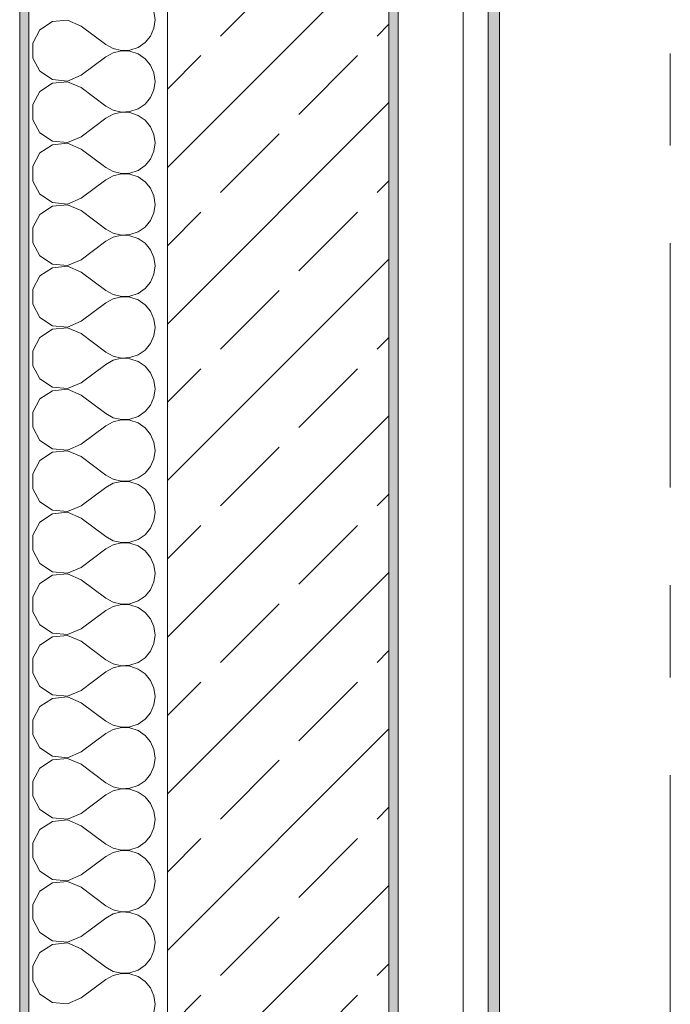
# Model space of a CAD drawing. Header units: metres. Extents: x -3.6 to 85.2, y -11 to 16.8.
# Tile 95 of 256: x -0.2 to 0.5, y 9.6 to 10.7. Entities that reach past the tile are written whole.
import ezdxf

# ---------------------------------------------------------------- set-up
doc = ezdxf.new("R2010")
doc.units = ezdxf.units.M
doc.header["$MEASUREMENT"] = 0
doc.linetypes.add('Strichlinie doppelt', pattern=[0.546806, 0.264583, -0.105833, 0.070556, -0.105833])
for name, color, linetype in [('451 - Universal.Achsen Raster', 7, 'Continuous'), ('604 - Struktur.Wand Aussen', 7, 'Continuous'), ('Neubau_653 - Abdeckung.TB Verkofferung', 7, 'Continuous')]:
    doc.layers.add(name, color=color, linetype=linetype)
pattern_1 = [(45, (0, 0), (-0.01767767, 0.01767767), [0, -0.025])]

# ---------------------------------------------------------------- blocks, each defined once
blk = doc.blocks.new('*X59')
at = {"layer": '604 - Struktur.Wand Aussen', "color": 7, "linetype": 'Continuous', "lineweight": 5}
for p, q in [((-0.0283, 10.6667), (-0.0296, 10.6758)), ((-0.1395, 10.6648), (-0.153, 10.6558)), ((-0.1233, 10.6663), (-0.1395, 10.6648)), ((-0.1083, 10.66), (-0.1233, 10.6663)), ((-0.1083, 10.66), (-0.0817, 10.64)), ((-0.0296, 10.6576), (-0.0283, 10.6667)), ((-0.153, 10.6558), (-0.1607, 10.6415)), ((-0.0392, 10.6421), (-0.0333, 10.6491)), ((-0.0333, 10.6491), (-0.0296, 10.6576)), ((-0.1607, 10.6415), (-0.1607, 10.6252)), ((-0.0817, 10.64), (-0.0736, 10.6355)), ((-0.0468, 10.6369), (-0.0392, 10.6421)), ((-0.0736, 10.6311), (-0.0817, 10.6267)), ((-0.0736, 10.6355), (-0.0647, 10.6335)), ((-0.0647, 10.6332), (-0.0736, 10.6311)), ((-0.0647, 10.6335), (-0.0555, 10.6339)), ((-0.0555, 10.6328), (-0.0647, 10.6332)), ((-0.0555, 10.6339), (-0.0468, 10.6369)), ((-0.0468, 10.6298), (-0.0555, 10.6328)), ((-0.0392, 10.6246), (-0.0468, 10.6298)), ((-0.1607, 10.6252), (-0.153, 10.6109)), ((-0.1083, 10.6067), (-0.0817, 10.6267)), ((-0.0333, 10.6175), (-0.0392, 10.6246)), ((-0.0296, 10.6091), (-0.0333, 10.6175)), ((-0.153, 10.6109), (-0.1395, 10.6019)), ((-0.1233, 10.6004), (-0.1083, 10.6067)), ((-0.0283, 10.6), (-0.0296, 10.6091)), ((-0.1395, 10.5981), (-0.153, 10.5891)), ((-0.1395, 10.6019), (-0.1233, 10.6004)), ((-0.1233, 10.5996), (-0.1395, 10.5981)), ((-0.1083, 10.5933), (-0.1233, 10.5996)), ((-0.0296, 10.5909), (-0.0283, 10.6)), ((-0.153, 10.5891), (-0.1607, 10.5748)), ((-0.1083, 10.5933), (-0.0817, 10.5733)), ((-0.0333, 10.5825), (-0.0296, 10.5909)), ((-0.1607, 10.5748), (-0.1607, 10.5585)), ((-0.0468, 10.5702), (-0.0392, 10.5754)), ((-0.0392, 10.5754), (-0.0333, 10.5825)), ((-0.0817, 10.5733), (-0.0736, 10.5689)), ((-0.0736, 10.5645), (-0.0817, 10.56)), ((-0.0736, 10.5689), (-0.0647, 10.5668)), ((-0.0647, 10.5665), (-0.0736, 10.5645)), ((-0.0647, 10.5668), (-0.0555, 10.5672)), ((-0.0555, 10.5661), (-0.0647, 10.5665)), ((-0.0555, 10.5672), (-0.0468, 10.5702)), ((-0.0468, 10.5631), (-0.0555, 10.5661)), ((-0.1607, 10.5585), (-0.153, 10.5442)), ((-0.1083, 10.54), (-0.0817, 10.56)), ((-0.0392, 10.5579), (-0.0468, 10.5631)), ((-0.0333, 10.5509), (-0.0392, 10.5579)), ((-0.153, 10.5442), (-0.1395, 10.5352)), ((-0.0296, 10.5424), (-0.0333, 10.5509)), ((-0.0283, 10.5333), (-0.0296, 10.5424)), ((-0.1395, 10.5352), (-0.1233, 10.5337)), ((-0.1233, 10.533), (-0.1395, 10.5314)), ((-0.1233, 10.5337), (-0.1083, 10.54)), ((-0.1083, 10.5267), (-0.1233, 10.533)), ((-0.0296, 10.5242), (-0.0283, 10.5333)), ((-0.153, 10.5224), (-0.1607, 10.5081)), ((-0.1395, 10.5314), (-0.153, 10.5224)), ((-0.1083, 10.5267), (-0.0817, 10.5067)), ((-0.0333, 10.5158), (-0.0296, 10.5242)), ((-0.0392, 10.5087), (-0.0333, 10.5158)), ((-0.1607, 10.5081), (-0.1607, 10.4919)), ((-0.0817, 10.5067), (-0.0736, 10.5022)), ((-0.0736, 10.5022), (-0.0647, 10.5001)), ((-0.0647, 10.4999), (-0.0736, 10.4978)), ((-0.0647, 10.5001), (-0.0555, 10.5006)), ((-0.0555, 10.4994), (-0.0647, 10.4999)), ((-0.0555, 10.5006), (-0.0468, 10.5035)), ((-0.0468, 10.5035), (-0.0392, 10.5087)), ((-0.1607, 10.4919), (-0.153, 10.4776)), ((-0.1083, 10.4733), (-0.0817, 10.4933)), ((-0.0736, 10.4978), (-0.0817, 10.4933)), ((-0.0468, 10.4965), (-0.0555, 10.4994)), ((-0.0392, 10.4913), (-0.0468, 10.4965)), ((-0.0333, 10.4842), (-0.0392, 10.4913)), ((-0.0296, 10.4758), (-0.0333, 10.4842)), ((-0.153, 10.4776), (-0.1395, 10.4686)), ((-0.1395, 10.4686), (-0.1233, 10.467)), ((-0.1233, 10.467), (-0.1083, 10.4733)), ((-0.0283, 10.4667), (-0.0296, 10.4758)), ((-0.1395, 10.4648), (-0.153, 10.4558)), ((-0.1233, 10.4663), (-0.1395, 10.4648)), ((-0.1083, 10.46), (-0.1233, 10.4663)), ((-0.1083, 10.46), (-0.0817, 10.44)), ((-0.0333, 10.4491), (-0.0296, 10.4576)), ((-0.0296, 10.4576), (-0.0283, 10.4667)), ((-0.153, 10.4558), (-0.1607, 10.4415)), ((-0.0392, 10.4421), (-0.0333, 10.4491)), ((-0.1607, 10.4415), (-0.1607, 10.4252)), ((-0.0817, 10.44), (-0.0736, 10.4355)), ((-0.0555, 10.4339), (-0.0468, 10.4369)), ((-0.0468, 10.4369), (-0.0392, 10.4421)), ((-0.1607, 10.4252), (-0.153, 10.4109)), ((-0.1083, 10.4067), (-0.0817, 10.4267)), ((-0.0736, 10.4311), (-0.0817, 10.4267)), ((-0.0736, 10.4355), (-0.0647, 10.4335)), ((-0.0647, 10.4332), (-0.0736, 10.4311)), ((-0.0647, 10.4335), (-0.0555, 10.4339)), ((-0.0555, 10.4328), (-0.0647, 10.4332)), ((-0.0468, 10.4298), (-0.0555, 10.4328)), ((-0.0392, 10.4246), (-0.0468, 10.4298)), ((-0.0333, 10.4175), (-0.0392, 10.4246)), ((-0.0296, 10.4091), (-0.0333, 10.4175)), ((-0.153, 10.4109), (-0.1395, 10.4019)), ((-0.1233, 10.4004), (-0.1083, 10.4067)), ((-0.0283, 10.4), (-0.0296, 10.4091)), ((-0.1395, 10.3981), (-0.153, 10.3891)), ((-0.1395, 10.4019), (-0.1233, 10.4004)), ((-0.1233, 10.3996), (-0.1395, 10.3981)), ((-0.1083, 10.3933), (-0.1233, 10.3996)), ((-0.1083, 10.3933), (-0.0817, 10.3733)), ((-0.0296, 10.3909), (-0.0283, 10.4)), ((-0.153, 10.3891), (-0.1607, 10.3748)), ((-0.0392, 10.3754), (-0.0333, 10.3825)), ((-0.0333, 10.3825), (-0.0296, 10.3909)), ((-0.1607, 10.3748), (-0.1607, 10.3585)), ((-0.0817, 10.3733), (-0.0736, 10.3689)), ((-0.0468, 10.3702), (-0.0392, 10.3754)), ((-0.0736, 10.3645), (-0.0817, 10.36)), ((-0.0736, 10.3689), (-0.0647, 10.3668)), ((-0.0647, 10.3665), (-0.0736, 10.3645)), ((-0.0647, 10.3668), (-0.0555, 10.3672)), ((-0.0555, 10.3661), (-0.0647, 10.3665)), ((-0.0555, 10.3672), (-0.0468, 10.3702)), ((-0.0468, 10.3631), (-0.0555, 10.3661)), ((-0.0392, 10.3579), (-0.0468, 10.3631)), ((-0.1607, 10.3585), (-0.153, 10.3442)), ((-0.1083, 10.34), (-0.0817, 10.36)), ((-0.0333, 10.3509), (-0.0392, 10.3579)), ((-0.0296, 10.3424), (-0.0333, 10.3509)), ((-0.153, 10.3442), (-0.1395, 10.3352)), ((-0.1233, 10.3337), (-0.1083, 10.34)), ((-0.0283, 10.3333), (-0.0296, 10.3424)), ((-0.1395, 10.3314), (-0.153, 10.3224)), ((-0.1395, 10.3352), (-0.1233, 10.3337)), ((-0.1233, 10.333), (-0.1395, 10.3314)), ((-0.1083, 10.3267), (-0.1233, 10.333)), ((-0.0296, 10.3242), (-0.0283, 10.3333)), ((-0.153, 10.3224), (-0.1607, 10.3081)), ((-0.1083, 10.3267), (-0.0817, 10.3067)), ((-0.0333, 10.3158), (-0.0296, 10.3242)), ((-0.1607, 10.3081), (-0.1607, 10.2919)), ((-0.0468, 10.3035), (-0.0392, 10.3087)), ((-0.0392, 10.3087), (-0.0333, 10.3158)), ((-0.0817, 10.3067), (-0.0736, 10.3022)), ((-0.0736, 10.2978), (-0.0817, 10.2933)), ((-0.0736, 10.3022), (-0.0647, 10.3001)), ((-0.0647, 10.2999), (-0.0736, 10.2978)), ((-0.0647, 10.3001), (-0.0555, 10.3006)), ((-0.0555, 10.2994), (-0.0647, 10.2999)), ((-0.0555, 10.3006), (-0.0468, 10.3035)), ((-0.0468, 10.2965), (-0.0555, 10.2994)), ((-0.1607, 10.2919), (-0.153, 10.2776)), ((-0.1083, 10.2733), (-0.0817, 10.2933)), ((-0.0392, 10.2913), (-0.0468, 10.2965)), ((-0.0333, 10.2842), (-0.0392, 10.2913)), ((-0.153, 10.2776), (-0.1395, 10.2686)), ((-0.0296, 10.2758), (-0.0333, 10.2842)), ((-0.0283, 10.2667), (-0.0296, 10.2758)), ((-0.1395, 10.2686), (-0.1233, 10.267)), ((-0.1233, 10.2663), (-0.1395, 10.2648)), ((-0.1233, 10.267), (-0.1083, 10.2733)), ((-0.1083, 10.26), (-0.1233, 10.2663)), ((-0.0296, 10.2576), (-0.0283, 10.2667)), ((-0.153, 10.2558), (-0.1607, 10.2415)), ((-0.1395, 10.2648), (-0.153, 10.2558)), ((-0.1083, 10.26), (-0.0817, 10.24)), ((-0.0333, 10.2491), (-0.0296, 10.2576)), ((-0.0392, 10.2421), (-0.0333, 10.2491)), ((-0.1607, 10.2415), (-0.1607, 10.2252)), ((-0.0817, 10.24), (-0.0736, 10.2355)), ((-0.0736, 10.2355), (-0.0647, 10.2335)), ((-0.0647, 10.2332), (-0.0736, 10.2311)), ((-0.0647, 10.2335), (-0.0555, 10.2339)), ((-0.0555, 10.2328), (-0.0647, 10.2332)), ((-0.0555, 10.2339), (-0.0468, 10.2369)), ((-0.0468, 10.2369), (-0.0392, 10.2421)), ((-0.1607, 10.2252), (-0.153, 10.2109)), ((-0.1083, 10.2067), (-0.0817, 10.2267)), ((-0.0736, 10.2311), (-0.0817, 10.2267)), ((-0.0468, 10.2298), (-0.0555, 10.2328)), ((-0.0392, 10.2246), (-0.0468, 10.2298)), ((-0.0333, 10.2175), (-0.0392, 10.2246)), ((-0.0296, 10.2091), (-0.0333, 10.2175)), ((-0.153, 10.2109), (-0.1395, 10.2019)), ((-0.1395, 10.2019), (-0.1233, 10.2004)), ((-0.1233, 10.2004), (-0.1083, 10.2067)), ((-0.0283, 10.2), (-0.0296, 10.2091)), ((-0.1395, 10.1981), (-0.153, 10.1891)), ((-0.1233, 10.1996), (-0.1395, 10.1981)), ((-0.1083, 10.1933), (-0.1233, 10.1996)), ((-0.1083, 10.1933), (-0.0817, 10.1733)), ((-0.0333, 10.1825), (-0.0296, 10.1909)), ((-0.0296, 10.1909), (-0.0283, 10.2)), ((-0.153, 10.1891), (-0.1607, 10.1748)), ((-0.0392, 10.1754), (-0.0333, 10.1825)), ((-0.1607, 10.1748), (-0.1607, 10.1585)), ((-0.0817, 10.1733), (-0.0736, 10.1689)), ((-0.0555, 10.1672), (-0.0468, 10.1702)), ((-0.0468, 10.1702), (-0.0392, 10.1754)), ((-0.1607, 10.1585), (-0.153, 10.1442)), ((-0.1083, 10.14), (-0.0817, 10.16)), ((-0.0736, 10.1645), (-0.0817, 10.16)), ((-0.0736, 10.1689), (-0.0647, 10.1668)), ((-0.0647, 10.1665), (-0.0736, 10.1645)), ((-0.0647, 10.1668), (-0.0555, 10.1672)), ((-0.0555, 10.1661), (-0.0647, 10.1665)), ((-0.0468, 10.1631), (-0.0555, 10.1661)), ((-0.0392, 10.1579), (-0.0468, 10.1631)), ((-0.0333, 10.1509), (-0.0392, 10.1579)), ((-0.0296, 10.1424), (-0.0333, 10.1509)), ((-0.153, 10.1442), (-0.1395, 10.1352)), ((-0.1233, 10.1337), (-0.1083, 10.14)), ((-0.0283, 10.1333), (-0.0296, 10.1424)), ((-0.1395, 10.1314), (-0.153, 10.1224)), ((-0.1395, 10.1352), (-0.1233, 10.1337)), ((-0.1233, 10.133), (-0.1395, 10.1314)), ((-0.1083, 10.1267), (-0.1233, 10.133)), ((-0.1083, 10.1267), (-0.0817, 10.1067)), ((-0.0296, 10.1242), (-0.0283, 10.1333)), ((-0.153, 10.1224), (-0.1607, 10.1081)), ((-0.0392, 10.1087), (-0.0333, 10.1158)), ((-0.0333, 10.1158), (-0.0296, 10.1242)), ((-0.1607, 10.1081), (-0.1607, 10.0919)), ((-0.0817, 10.1067), (-0.0736, 10.1022)), ((-0.0468, 10.1035), (-0.0392, 10.1087)), ((-0.0736, 10.0978), (-0.0817, 10.0933)), ((-0.0736, 10.1022), (-0.0647, 10.1001)), ((-0.0647, 10.0999), (-0.0736, 10.0978)), ((-0.0647, 10.1001), (-0.0555, 10.1006)), ((-0.0555, 10.0994), (-0.0647, 10.0999)), ((-0.0555, 10.1006), (-0.0468, 10.1035)), ((-0.0468, 10.0965), (-0.0555, 10.0994)), ((-0.0392, 10.0913), (-0.0468, 10.0965)), ((-0.1607, 10.0919), (-0.153, 10.0776)), ((-0.1083, 10.0733), (-0.0817, 10.0933)), ((-0.0333, 10.0842), (-0.0392, 10.0913)), ((-0.0296, 10.0758), (-0.0333, 10.0842)), ((-0.153, 10.0776), (-0.1395, 10.0686)), ((-0.1233, 10.067), (-0.1083, 10.0733)), ((-0.0283, 10.0667), (-0.0296, 10.0758)), ((-0.1395, 10.0648), (-0.153, 10.0558)), ((-0.1395, 10.0686), (-0.1233, 10.067)), ((-0.1233, 10.0663), (-0.1395, 10.0648)), ((-0.1083, 10.06), (-0.1233, 10.0663)), ((-0.0296, 10.0576), (-0.0283, 10.0667)), ((-0.153, 10.0558), (-0.1607, 10.0415)), ((-0.1083, 10.06), (-0.0817, 10.04)), ((-0.0333, 10.0491), (-0.0296, 10.0576)), ((-0.1607, 10.0415), (-0.1607, 10.0252)), ((-0.0468, 10.0369), (-0.0392, 10.0421)), ((-0.0392, 10.0421), (-0.0333, 10.0491)), ((-0.0817, 10.04), (-0.0736, 10.0355)), ((-0.0736, 10.0311), (-0.0817, 10.0267)), ((-0.0736, 10.0355), (-0.0647, 10.0335)), ((-0.0647, 10.0332), (-0.0736, 10.0311)), ((-0.0647, 10.0335), (-0.0555, 10.0339)), ((-0.0555, 10.0328), (-0.0647, 10.0332)), ((-0.0555, 10.0339), (-0.0468, 10.0369)), ((-0.0468, 10.0298), (-0.0555, 10.0328)), ((-0.1607, 10.0252), (-0.153, 10.0109)), ((-0.1083, 10.0067), (-0.0817, 10.0267)), ((-0.0392, 10.0246), (-0.0468, 10.0298)), ((-0.0333, 10.0175), (-0.0392, 10.0246)), ((-0.153, 10.0109), (-0.1395, 10.0019)), ((-0.0296, 10.0091), (-0.0333, 10.0175)), ((-0.0283, 10), (-0.0296, 10.0091)), ((-0.1395, 10.0019), (-0.1233, 10.0004)), ((-0.1233, 9.9996), (-0.1395, 9.9981)), ((-0.1233, 10.0004), (-0.1083, 10.0067)), ((-0.1083, 9.9933), (-0.1233, 9.9996)), ((-0.0296, 9.9909), (-0.0283, 10)), ((-0.153, 9.9891), (-0.1607, 9.9748)), ((-0.1395, 9.9981), (-0.153, 9.9891)), ((-0.1083, 9.9933), (-0.0817, 9.9733)), ((-0.0333, 9.9825), (-0.0296, 9.9909)), ((-0.0392, 9.9754), (-0.0333, 9.9825)), ((-0.1607, 9.9748), (-0.1607, 9.9585)), ((-0.0817, 9.9733), (-0.0736, 9.9689)), ((-0.0736, 9.9689), (-0.0647, 9.9668)), ((-0.0647, 9.9665), (-0.0736, 9.9645)), ((-0.0647, 9.9668), (-0.0555, 9.9672)), ((-0.0555, 9.9661), (-0.0647, 9.9665)), ((-0.0555, 9.9672), (-0.0468, 9.9702)), ((-0.0468, 9.9702), (-0.0392, 9.9754)), ((-0.1607, 9.9585), (-0.153, 9.9442)), ((-0.1083, 9.94), (-0.0817, 9.96)), ((-0.0736, 9.9645), (-0.0817, 9.96)), ((-0.0468, 9.9631), (-0.0555, 9.9661)), ((-0.0392, 9.9579), (-0.0468, 9.9631)), ((-0.0333, 9.9509), (-0.0392, 9.9579)), ((-0.0296, 9.9424), (-0.0333, 9.9509)), ((-0.153, 9.9442), (-0.1395, 9.9352)), ((-0.1395, 9.9352), (-0.1233, 9.9337)), ((-0.1233, 9.9337), (-0.1083, 9.94)), ((-0.0283, 9.9333), (-0.0296, 9.9424)), ((-0.1395, 9.9314), (-0.153, 9.9224)), ((-0.1233, 9.933), (-0.1395, 9.9314)), ((-0.1083, 9.9267), (-0.1233, 9.933)), ((-0.1083, 9.9267), (-0.0817, 9.9067)), ((-0.0333, 9.9158), (-0.0296, 9.9242)), ((-0.0296, 9.9242), (-0.0283, 9.9333)), ((-0.153, 9.9224), (-0.1607, 9.9081)), ((-0.0392, 9.9087), (-0.0333, 9.9158)), ((-0.1607, 9.9081), (-0.1607, 9.8919)), ((-0.0817, 9.9067), (-0.0736, 9.9022)), ((-0.0736, 9.9022), (-0.0647, 9.9001)), ((-0.0555, 9.9006), (-0.0468, 9.9035)), ((-0.0468, 9.9035), (-0.0392, 9.9087)), ((-0.1607, 9.8919), (-0.153, 9.8776)), ((-0.1083, 9.8733), (-0.0817, 9.8933)), ((-0.0736, 9.8978), (-0.0817, 9.8933)), ((-0.0647, 9.8999), (-0.0736, 9.8978)), ((-0.0647, 9.9001), (-0.0555, 9.9006)), ((-0.0555, 9.8994), (-0.0647, 9.8999)), ((-0.0468, 9.8965), (-0.0555, 9.8994)), ((-0.0392, 9.8913), (-0.0468, 9.8965)), ((-0.0333, 9.8842), (-0.0392, 9.8913)), ((-0.0296, 9.8758), (-0.0333, 9.8842)), ((-0.153, 9.8776), (-0.1395, 9.8686)), ((-0.1233, 9.867), (-0.1083, 9.8733)), ((-0.0283, 9.8667), (-0.0296, 9.8758)), ((-0.1395, 9.8648), (-0.153, 9.8558)), ((-0.1395, 9.8686), (-0.1233, 9.867)), ((-0.1233, 9.8663), (-0.1395, 9.8648)), ((-0.1083, 9.86), (-0.1233, 9.8663)), ((-0.1083, 9.86), (-0.0817, 9.84)), ((-0.0296, 9.8576), (-0.0283, 9.8667)), ((-0.153, 9.8558), (-0.1607, 9.8415)), ((-0.0392, 9.8421), (-0.0333, 9.8491)), ((-0.0333, 9.8491), (-0.0296, 9.8576)), ((-0.1607, 9.8415), (-0.1607, 9.8252)), ((-0.0817, 9.84), (-0.0736, 9.8355)), ((-0.0468, 9.8369), (-0.0392, 9.8421)), ((-0.0736, 9.8311), (-0.0817, 9.8267)), ((-0.0736, 9.8355), (-0.0647, 9.8335)), ((-0.0647, 9.8332), (-0.0736, 9.8311)), ((-0.0647, 9.8335), (-0.0555, 9.8339)), ((-0.0555, 9.8328), (-0.0647, 9.8332)), ((-0.0555, 9.8339), (-0.0468, 9.8369)), ((-0.0468, 9.8298), (-0.0555, 9.8328)), ((-0.0392, 9.8246), (-0.0468, 9.8298)), ((-0.1607, 9.8252), (-0.153, 9.8109)), ((-0.1083, 9.8067), (-0.0817, 9.8267)), ((-0.0333, 9.8175), (-0.0392, 9.8246)), ((-0.0296, 9.8091), (-0.0333, 9.8175)), ((-0.153, 9.8109), (-0.1395, 9.8019)), ((-0.1233, 9.8004), (-0.1083, 9.8067)), ((-0.0283, 9.8), (-0.0296, 9.8091)), ((-0.1395, 9.7981), (-0.153, 9.7891)), ((-0.1395, 9.8019), (-0.1233, 9.8004)), ((-0.1233, 9.7996), (-0.1395, 9.7981)), ((-0.1083, 9.7933), (-0.1233, 9.7996)), ((-0.0296, 9.7909), (-0.0283, 9.8)), ((-0.153, 9.7891), (-0.1607, 9.7748)), ((-0.1083, 9.7933), (-0.0817, 9.7733)), ((-0.0333, 9.7825), (-0.0296, 9.7909)), ((-0.1607, 9.7748), (-0.1607, 9.7585)), ((-0.0468, 9.7702), (-0.0392, 9.7754)), ((-0.0392, 9.7754), (-0.0333, 9.7825)), ((-0.0817, 9.7733), (-0.0736, 9.7689)), ((-0.0736, 9.7645), (-0.0817, 9.76)), ((-0.0736, 9.7689), (-0.0647, 9.7668)), ((-0.0647, 9.7665), (-0.0736, 9.7645)), ((-0.0647, 9.7668), (-0.0555, 9.7672)), ((-0.0555, 9.7661), (-0.0647, 9.7665)), ((-0.0555, 9.7672), (-0.0468, 9.7702)), ((-0.0468, 9.7631), (-0.0555, 9.7661)), ((-0.1607, 9.7585), (-0.153, 9.7442)), ((-0.1083, 9.74), (-0.0817, 9.76)), ((-0.0392, 9.7579), (-0.0468, 9.7631)), ((-0.0333, 9.7509), (-0.0392, 9.7579)), ((-0.153, 9.7442), (-0.1395, 9.7352)), ((-0.0296, 9.7424), (-0.0333, 9.7509)), ((-0.0283, 9.7333), (-0.0296, 9.7424)), ((-0.1395, 9.7352), (-0.1233, 9.7337)), ((-0.1233, 9.733), (-0.1395, 9.7314)), ((-0.1233, 9.7337), (-0.1083, 9.74)), ((-0.1083, 9.7267), (-0.1233, 9.733)), ((-0.0296, 9.7242), (-0.0283, 9.7333)), ((-0.153, 9.7224), (-0.1607, 9.7081)), ((-0.1395, 9.7314), (-0.153, 9.7224)), ((-0.1083, 9.7267), (-0.0817, 9.7067)), ((-0.0333, 9.7158), (-0.0296, 9.7242)), ((-0.0392, 9.7087), (-0.0333, 9.7158)), ((-0.1607, 9.7081), (-0.1607, 9.6919)), ((-0.0817, 9.7067), (-0.0736, 9.7022)), ((-0.0736, 9.7022), (-0.0647, 9.7001)), ((-0.0647, 9.6999), (-0.0736, 9.6978)), ((-0.0647, 9.7001), (-0.0555, 9.7006)), ((-0.0555, 9.6994), (-0.0647, 9.6999)), ((-0.0555, 9.7006), (-0.0468, 9.7035)), ((-0.0468, 9.7035), (-0.0392, 9.7087)), ((-0.1607, 9.6919), (-0.153, 9.6776)), ((-0.1083, 9.6733), (-0.0817, 9.6933)), ((-0.0736, 9.6978), (-0.0817, 9.6933)), ((-0.0468, 9.6965), (-0.0555, 9.6994)), ((-0.0392, 9.6913), (-0.0468, 9.6965)), ((-0.0333, 9.6842), (-0.0392, 9.6913)), ((-0.0296, 9.6758), (-0.0333, 9.6842)), ((-0.153, 9.6776), (-0.1395, 9.6686)), ((-0.1395, 9.6686), (-0.1233, 9.667)), ((-0.1233, 9.667), (-0.1083, 9.6733)), ((-0.0283, 9.6667), (-0.0296, 9.6758)), ((-0.1395, 9.6648), (-0.153, 9.6558)), ((-0.1233, 9.6663), (-0.1395, 9.6648)), ((-0.1083, 9.66), (-0.1233, 9.6663)), ((-0.1083, 9.66), (-0.0817, 9.64)), ((-0.0333, 9.6491), (-0.0296, 9.6576)), ((-0.0296, 9.6576), (-0.0283, 9.6667)), ((-0.153, 9.6558), (-0.1607, 9.6415)), ((-0.0392, 9.6421), (-0.0333, 9.6491)), ((-0.1607, 9.6415), (-0.1607, 9.6252)), ((-0.0817, 9.64), (-0.0736, 9.6355)), ((-0.0736, 9.6355), (-0.0647, 9.6335)), ((-0.0555, 9.6339), (-0.0468, 9.6369)), ((-0.0468, 9.6369), (-0.0392, 9.6421)), ((-0.1607, 9.6252), (-0.153, 9.6109)), ((-0.1083, 9.6067), (-0.0817, 9.6267)), ((-0.0736, 9.6311), (-0.0817, 9.6267)), ((-0.0647, 9.6332), (-0.0736, 9.6311)), ((-0.0647, 9.6335), (-0.0555, 9.6339)), ((-0.0555, 9.6328), (-0.0647, 9.6332)), ((-0.0468, 9.6298), (-0.0555, 9.6328)), ((-0.0392, 9.6246), (-0.0468, 9.6298)), ((-0.0333, 9.6175), (-0.0392, 9.6246)), ((-0.0296, 9.6091), (-0.0333, 9.6175)), ((-0.153, 9.6109), (-0.1395, 9.6019)), ((-0.1233, 9.6004), (-0.1083, 9.6067)), ((-0.0283, 9.6), (-0.0296, 9.6091)), ((-0.1395, 9.6019), (-0.1233, 9.6004)), ((-0.0296, 9.5909), (-0.0283, 9.6))]:
    blk.add_line(p, q, dxfattribs=at)

msp = doc.modelspace()

# ---------------------------------------------------------------- hatches: boundary and pattern name
at = {"layer": '604 - Struktur.Wand Aussen', "linetype": 'Continuous', "lineweight": 0, "true_color": 0x000000}
h = msp.add_hatch(dxfattribs=at)
h.set_pattern_fill('Verputz_0001', color=18, style=0, pattern_type=2)
h.set_pattern_definition([(0, (0, 0), (0, 0.08660254), [0, -0.05]), (0, (0.025, 0.0433), (0, 0.08660254), [0, -0.05])])
h.paths.add_polyline_path([(-0.165, 13.845), (-0.175, 13.845), (-0.175, 7.895), (-0.165, 7.895)])
h = msp.add_hatch(dxfattribs=at)
h.set_pattern_fill('Beton__Stahlbeton_0001', color=18, style=0, pattern_type=2)
h.set_pattern_definition([(45, (0, 0), (-0.0848528, 0.0848528), []), (45, (-0.04243, 0.04243), (-0.0848528, 0.0848528), [0.09, -0.03])])
h.paths.add_polyline_path([(-0.015, 13.455), (-0.015, 7.895), (0.105, 7.895), (0.175, 7.895), (0.225, 7.895), (0.225, 13.455)])
h = msp.add_hatch(dxfattribs=at)
h.set_pattern_fill('Gips_0001', color=18, style=0, pattern_type=2)
h.set_pattern_definition(pattern_1)
h.paths.add_polyline_path([(0.235, 8.51), (0.235, 13.445), (0.225, 13.445), (0.225, 8.51)])
at = {"layer": 'Neubau_653 - Abdeckung.TB Verkofferung', "linetype": 'Continuous', "lineweight": 0, "true_color": 0x000000}
h = msp.add_hatch(dxfattribs=at)
h.set_pattern_fill('Gips_0001', color=18, style=0, pattern_type=2)
h.set_pattern_definition(pattern_1)
h.paths.add_polyline_path([(0.345, 8.6495), (0.345, 12.69), (0.3325, 12.69), (0.3325, 8.6495)])

# ---------------------------------------------------------------- linework, layer by layer
at = {"layer": '451 - Universal.Achsen Raster', "color": 160, "linetype": 'Strichlinie doppelt', "lineweight": 9, "true_color": 0x3232ff}
msp.add_line((0.53, -10.585), (0.53, 16.355), dxfattribs=at)
at = {"layer": '604 - Struktur.Wand Aussen', "color": 7, "linetype": 'Continuous', "lineweight": 5}
msp.add_line((-0.165, 13.705), (-0.165, 7.895), dxfattribs=at)
at = {"layer": '604 - Struktur.Wand Aussen', "color": 7, "linetype": 'Continuous', "lineweight": 13}
for p, q in [((-0.015, 13.455), (-0.015, 7.895)), ((0.225, 8.51), (0.225, 13.455))]:
    msp.add_line(p, q, dxfattribs=at)
at = {"layer": '604 - Struktur.Wand Aussen', "color": 7, "linetype": 'Continuous', "lineweight": 5, "flags": 128}
for points in [[(-0.175, 13.855), (-0.175, 7.895)], [(0.235, 8.51), (0.235, 13.445)]]:
    msp.add_lwpolyline(points, dxfattribs=at)
at = {"layer": 'Neubau_653 - Abdeckung.TB Verkofferung', "color": 1, "linetype": 'Continuous', "lineweight": 9}
for p, q in [((0.235, 8.6495), (0.235, 12.69)), ((0.345, 8.6495), (0.345, 12.69))]:
    msp.add_line(p, q, dxfattribs=at)
at = {"layer": 'Neubau_653 - Abdeckung.TB Verkofferung', "color": 1, "linetype": 'Continuous', "lineweight": 5}
for p, q in [((0.3055, 12.69), (0.3055, 8.6495)), ((0.3325, 12.69), (0.3325, 8.6495)), ((0.345, 12.69), (0.345, 8.6495))]:
    msp.add_line(p, q, dxfattribs=at)

# ---------------------------------------------------------------- block references
at = {"layer": '604 - Struktur.Wand Aussen', "color": 7, "lineweight": 18}
msp.add_blockref('*X59', (0, 0), dxfattribs=at)

doc.saveas('drawing.dxf')
